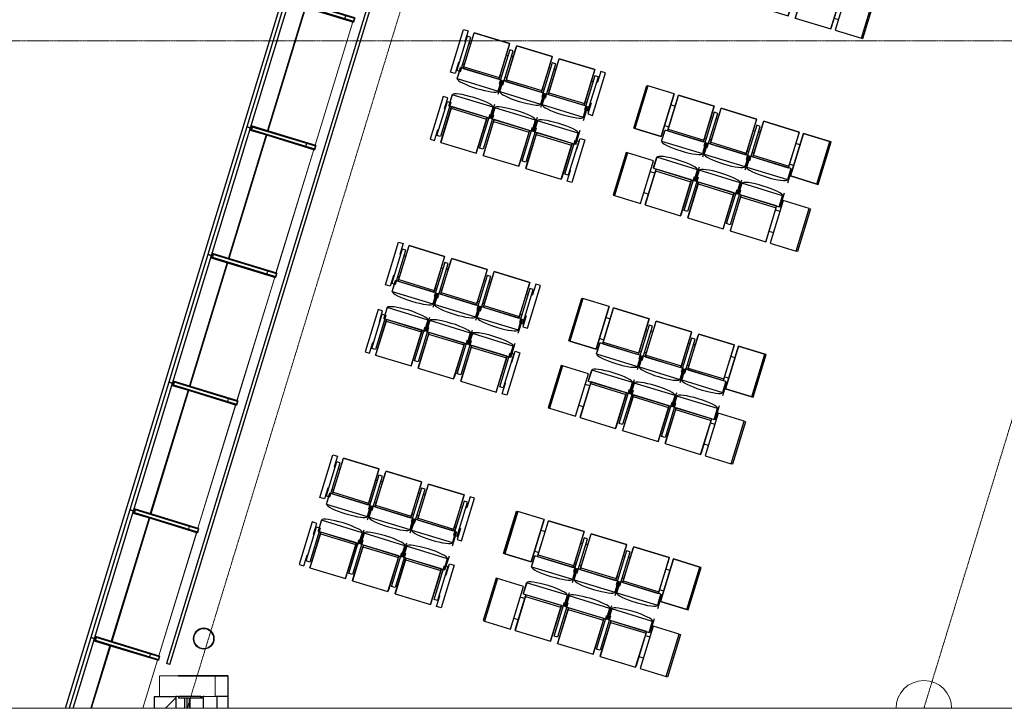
# Model space of a CAD drawing. Header units: millimetres. Extents: x 869791 to 957834, y 561000 to 598978.
# Tile 2 of 38: x 888604 to 901882, y 561000 to 570285. Entities that reach past the tile are written whole.
import ezdxf
from ezdxf.xclip import XClip

# ---------------------------------------------------------------- set-up
doc = ezdxf.new("R2010")
doc.units = ezdxf.units.MM
doc.header["$XCLIPFRAME"] = 2
doc.linetypes.add('_T2 Grid Line', pattern=[22.225, 12.7, -3.175, 3.175, -3.175])
doc.linetypes.add('_T2 Overhead', pattern=[6.6, 4, -1, 0.6, -1])
doc.layers.add('$AUDIT_BAD_LAYER1', color=7, linetype='Continuous')
doc.layers.add('_grå hatch fotavtrykk', color=7, linetype='Continuous')
for name, color, linetype, lineweight in [('0-1', 7, 'Continuous', 5), ('A2-V', 7, 'Continuous', 5), ('A2-V-3', 7, '_T2 Overhead', 5), ('A222-1', 7, 'Continuous', 9), ('A222-3', 7, '_T2 Overhead', 5), ('A223-1', 7, 'Continuous', 9), ('A254', 7, 'Continuous', 5), ('A272-1', 7, '_T2 Overhead', 5), ('A281-1-1', 7, '_T2 Overhead', 5), ('A822-1', 7, '_T2 Grid Line', 5), ('A852-TYNN', 7, 'Continuous', 5), ('A858', 7, 'Continuous', 5), ('A858-1', 7, '_T2 Overhead', 5), ('A864', 7, 'Continuous', 5), ('A864-1', 7, '_T2 Overhead', 5)]:
    doc.layers.add(name, color=color, linetype=linetype, lineweight=lineweight)

# ---------------------------------------------------------------- blocks, each defined once
blk = doc.blocks.new('A230 - PN Fasade_SG Glassfinner med 2xSplice -- A230 - PN Fasade Hovedfamilie - A230 - PN Fasade_SG Glassfinner med 2xSplice - BA-BK-36415169-19447-aa-tof-20-3000')
at = {"layer": '$AUDIT_BAD_LAYER1'}
for p, q in [((560620, 570574), (560603, 570517)), ((560612, 570514), (560630, 570571)), ((560626, 570560), (560616, 570525)), ((560630, 570571), (560620, 570574)), ((561359, 570336), (560626, 570560)), ((560848, 570504), (560630, 570571)), ((560603, 570517), (560612, 570514)), ((560612, 570514), (560831, 570447)), ((560616, 570525), (561348, 570301)), ((560831, 570447), (561464, 570254)), ((561482, 570311), (560848, 570504)), ((561348, 570301), (561359, 570336)), ((561348, 570301), (561467, 570265)), ((561478, 570299), (561359, 570336)), ((561482, 570311), (561464, 570254)), ((561467, 570265), (561478, 570299))]:
    blk.add_line(p, q, dxfattribs=at)
blk = doc.blocks.new('A230 - PN Fasade_SG Glassfinner med 2xSplice -- A230 - PN Fasade Hovedfamilie - A230 - PN Fasade_SG Glassfinner med 2xSplice - BA-BK-36415170-19447-aa-tof-20-3000')
at = {"layer": '$AUDIT_BAD_LAYER1'}
for p, q in [((560094, 568853), (560077, 568795)), ((560086, 568792), (560104, 568850)), ((560100, 568838), (560090, 568804)), ((560104, 568850), (560094, 568853)), ((560833, 568614), (560100, 568838)), ((560322, 568783), (560104, 568850)), ((560077, 568795), (560086, 568792)), ((560086, 568792), (560305, 568726)), ((560090, 568804), (560822, 568580)), ((560305, 568726), (560938, 568532)), ((560955, 568590), (560322, 568783)), ((560822, 568580), (560833, 568614)), ((560822, 568580), (560941, 568544)), ((560952, 568578), (560833, 568614)), ((560955, 568590), (560938, 568532)), ((560941, 568544), (560952, 568578))]:
    blk.add_line(p, q, dxfattribs=at)
blk = doc.blocks.new('A230 - PN Fasade_SG Glassfinner med 2xSplice -- A230 - PN Fasade Hovedfamilie - A230 - PN Fasade_SG Glassfinner med 2xSplice - BA-BK-36415171-19447-aa-tof-20-3000')
at = {"layer": '$AUDIT_BAD_LAYER1'}
for p, q in [((559568, 567131), (559551, 567074)), ((559560, 567071), (559578, 567128)), ((559574, 567117), (559564, 567083)), ((559578, 567128), (559568, 567131)), ((560307, 566893), (559574, 567117)), ((559796, 567062), (559578, 567128)), ((559551, 567074), (559560, 567071)), ((559560, 567071), (559778, 567004)), ((559564, 567083), (560296, 566859)), ((559778, 567004), (560411, 566811)), ((560429, 566868), (559796, 567062)), ((560296, 566859), (560307, 566893)), ((560296, 566859), (560415, 566822)), ((560425, 566857), (560307, 566893)), ((560429, 566868), (560411, 566811)), ((560415, 566822), (560425, 566857))]:
    blk.add_line(p, q, dxfattribs=at)
blk = doc.blocks.new('A230 - PN Fasade_SG Glassfinner med 2xSplice -- A230 - PN Fasade Hovedfamilie - A230 - PN Fasade_SG Glassfinner med 2xSplice - BA-BK-36415172-19447-aa-tof-20-3000')
at = {"layer": '$AUDIT_BAD_LAYER1'}
for p, q in [((559042, 565410), (559025, 565353)), ((559034, 565350), (559052, 565407)), ((559048, 565396), (559038, 565361)), ((559052, 565407), (559042, 565410)), ((559781, 565172), (559048, 565396)), ((559270, 565340), (559052, 565407)), ((559025, 565353), (559034, 565350)), ((559034, 565350), (559252, 565283)), ((559038, 565361), (559770, 565137)), ((559252, 565283), (559885, 565089)), ((559903, 565147), (559270, 565340)), ((559770, 565137), (559781, 565172)), ((559770, 565137), (559889, 565101)), ((559899, 565135), (559781, 565172)), ((559903, 565147), (559885, 565089)), ((559889, 565101), (559899, 565135))]:
    blk.add_line(p, q, dxfattribs=at)
blk = doc.blocks.new('A230 - PN Fasade_SG Glassfinner med 2xSplice -- A230 - PN Fasade Hovedfamilie - A230 - PN Fasade_SG Glassfinner med 2xSplice - BA-BK-36415173-19447-aa-tof-20-3000')
at = {"layer": '$AUDIT_BAD_LAYER1'}
for p, q in [((558516, 563689), (558498, 563631)), ((558508, 563628), (558525, 563686)), ((558522, 563674), (558511, 563640)), ((558525, 563686), (558516, 563689)), ((559254, 563450), (558522, 563674)), ((558743, 563619), (558525, 563686)), ((558498, 563631), (558508, 563628)), ((558508, 563628), (558726, 563562)), ((558511, 563640), (559244, 563416)), ((558726, 563562), (559359, 563368)), ((559376, 563426), (558743, 563619)), ((559244, 563416), (559254, 563450)), ((559244, 563416), (559362, 563380)), ((559373, 563414), (559254, 563450)), ((559376, 563426), (559359, 563368)), ((559362, 563380), (559373, 563414))]:
    blk.add_line(p, q, dxfattribs=at)
blk = doc.blocks.new('A230 - PN Fasade_SG Glassfinner med 2xSplice -- A230 - PN Fasade Hovedfamilie - A230 - PN Fasade_SG Glassfinner med 2xSplice - BA-BK-36415174-19447-aa-tof-20-3000')
at = {"layer": '$AUDIT_BAD_LAYER1'}
for p, q in [((557989, 561967), (557972, 561910)), ((557981, 561907), (557999, 561964)), ((557995, 561953), (557985, 561918)), ((557999, 561964), (557989, 561967)), ((558728, 561729), (557995, 561953)), ((558217, 561898), (557999, 561964)), ((557972, 561910), (557981, 561907)), ((557981, 561907), (558200, 561840)), ((557985, 561918), (558717, 561695)), ((558200, 561840), (558833, 561647)), ((558850, 561704), (558217, 561898)), ((558717, 561695), (558728, 561729)), ((558717, 561695), (558836, 561658)), ((558847, 561693), (558728, 561729)), ((558850, 561704), (558833, 561647)), ((558836, 561658), (558847, 561693))]:
    blk.add_line(p, q, dxfattribs=at)
blk = doc.blocks.new('A230 - PN Fasade_Glasspanel SG -- A230 - PN Fasade Hovedfamilie - A230 - PN Fasade_Glasspanel SG 3-lags-36328091-19447-aa-tof-20-3000')
at = {"layer": '$AUDIT_BAD_LAYER1'}
for p, q in [((560602, 570548), (560553, 570563)), ((560812, 570453), (560303, 568789)), ((560027, 568842), (560076, 568827))]:
    blk.add_line(p, q, dxfattribs=at)
at = {"layer": '$AUDIT_BAD_LAYER1', "flags": 128}
for points in [[(560553, 570563), (560495, 570372), (560436, 570181), (560378, 569989), (560320, 569798), (560261, 569607), (560203, 569416), (560144, 569224), (560086, 569033), (560027, 568842)], [(560076, 568827), (560135, 569018), (560193, 569209), (560251, 569401), (560310, 569592), (560368, 569783), (560427, 569975), (560485, 570166), (560544, 570357), (560602, 570548)]]:
    blk.add_lwpolyline(points, dxfattribs=at)
blk = doc.blocks.new('A230 - PN Fasade_Glasspanel SG -- A230 - PN Fasade Hovedfamilie - A230 - PN Fasade_Glasspanel SG 3-lags-36328095-19447-aa-tof-20-3000')
at = {"layer": '$AUDIT_BAD_LAYER1'}
for p, q in [((560076, 568827), (560027, 568842)), ((560286, 568732), (559777, 567068)), ((559501, 567120), (559550, 567106))]:
    blk.add_line(p, q, dxfattribs=at)
at = {"layer": '$AUDIT_BAD_LAYER1', "flags": 128}
for points in [[(560027, 568842), (559969, 568651), (559910, 568459), (559852, 568268), (559794, 568077), (559735, 567885), (559677, 567694), (559618, 567503), (559560, 567312), (559501, 567120)], [(559550, 567106), (559608, 567297), (559667, 567488), (559725, 567679), (559784, 567871), (559842, 568062), (559901, 568253), (559959, 568444), (560018, 568636), (560076, 568827)]]:
    blk.add_lwpolyline(points, dxfattribs=at)
blk = doc.blocks.new('A230 - PN Fasade_Glasspanel SG -- A230 - PN Fasade Hovedfamilie - A230 - PN Fasade_Glasspanel SG 3-lags-36328090-19447-aa-tof-20-3000')
at = {"layer": '$AUDIT_BAD_LAYER1'}
for p, q in [((559550, 567106), (559501, 567120)), ((559759, 567010), (559251, 565346)), ((558975, 565399), (559024, 565384))]:
    blk.add_line(p, q, dxfattribs=at)
at = {"layer": '$AUDIT_BAD_LAYER1', "flags": 128}
for points in [[(559501, 567120), (559443, 566929), (559384, 566738), (559326, 566547), (559267, 566355), (559209, 566164), (559150, 565973), (559092, 565782), (559034, 565590), (558975, 565399)], [(559024, 565384), (559082, 565575), (559141, 565767), (559199, 565958), (559258, 566149), (559316, 566341), (559375, 566532), (559433, 566723), (559492, 566914), (559550, 567106)]]:
    blk.add_lwpolyline(points, dxfattribs=at)
blk = doc.blocks.new('A230 - PN Fasade_Glasspanel SG -- A230 - PN Fasade Hovedfamilie - A230 - PN Fasade_Glasspanel SG 3-lags-36328094-19447-aa-tof-20-3000')
at = {"layer": '$AUDIT_BAD_LAYER1'}
for p, q in [((559024, 565384), (558975, 565399)), ((559233, 565289), (558724, 563625)), ((558449, 563678), (558497, 563663))]:
    blk.add_line(p, q, dxfattribs=at)
at = {"layer": '$AUDIT_BAD_LAYER1', "flags": 128}
for points in [[(558975, 565399), (558917, 565208), (558858, 565017), (558800, 564825), (558741, 564634), (558683, 564443), (558624, 564252), (558566, 564060), (558507, 563869), (558449, 563678)], [(558497, 563663), (558556, 563854), (558614, 564045), (558673, 564237), (558731, 564428), (558790, 564619), (558848, 564810), (558907, 565002), (558965, 565193), (559024, 565384)]]:
    blk.add_lwpolyline(points, dxfattribs=at)
blk = doc.blocks.new('A230 - PN Fasade_Glasspanel SG -- A230 - PN Fasade Hovedfamilie - A230 - PN Fasade_Glasspanel SG 3-lags-36328093-19447-aa-tof-20-3000')
at = {"layer": '$AUDIT_BAD_LAYER1'}
for p, q in [((557971, 561942), (557922, 561956)), ((558180, 561846), (557672, 560182)), ((557396, 560235), (557445, 560220))]:
    blk.add_line(p, q, dxfattribs=at)
at = {"layer": '$AUDIT_BAD_LAYER1', "flags": 128}
for points in [[(557922, 561956), (557864, 561765), (557805, 561574), (557747, 561383), (557689, 561191), (557630, 561000), (557572, 560809), (557513, 560618), (557455, 560426), (557396, 560235)], [(557445, 560220), (557503, 560411), (557562, 560603), (557620, 560794), (557679, 560985), (557737, 561176), (557796, 561368), (557854, 561559), (557913, 561750), (557971, 561942)]]:
    blk.add_lwpolyline(points, dxfattribs=at)
blk = doc.blocks.new('A230 - PN Fasade_Glasspanel SG -- A230 - PN Fasade Hovedfamilie - A230 - PN Fasade_Glasspanel SG 3-lags-36328288-19447-aa-tof-20-3000')
at = {"layer": '$AUDIT_BAD_LAYER1'}
for p, q in [((558497, 563663), (558449, 563678)), ((558707, 563568), (558198, 561904)), ((557922, 561956), (557971, 561942))]:
    blk.add_line(p, q, dxfattribs=at)
at = {"layer": '$AUDIT_BAD_LAYER1', "flags": 128}
for points in [[(558449, 563678), (558390, 563486), (558332, 563295), (558273, 563104), (558215, 562913), (558156, 562721), (558098, 562530), (558039, 562339), (557981, 562148), (557922, 561956)], [(557971, 561942), (558030, 562133), (558088, 562324), (558147, 562515), (558205, 562707), (558264, 562898), (558322, 563089), (558381, 563280), (558439, 563472), (558497, 563663)]]:
    blk.add_lwpolyline(points, dxfattribs=at)
blk = doc.blocks.new('B260 - Limtrekonstruksjon tak Pir nord - BI - B260 - Limtrekonstruksjon tak Pir nord - BI-36186664-19447-aa-tof-20-3000')
at = {"layer": '$AUDIT_BAD_LAYER1'}
for p, q in [((559601, 561440), (559775, 561440)), ((559775, 561160), (559775, 561440)), ((559775, 561160), (559601, 561160))]:
    blk.add_line(p, q, dxfattribs=at)
at = {"layer": 'A223-1'}
for p, q in [((559601, 561440), (558848, 561440)), ((558848, 561440), (558848, 561160)), ((559601, 561160), (559601, 561440)), ((558848, 561160), (559070, 561160)), ((559085, 561160), (559104, 561160)), ((559419, 561160), (559437, 561160)), ((559453, 561160), (559601, 561160))]:
    blk.add_line(p, q, dxfattribs=at)
blk = doc.blocks.new('gmtik-a-200-1-0001_rvt-1-19447-aa-tof-20-3000')
at = {"layer": '$AUDIT_BAD_LAYER1'}
for name in ['A230 - PN Fasade_Glasspanel SG -- A230 - PN Fasade Hovedfamilie - A230 - PN Fasade_Glasspanel SG 3-lags-36328091-19447-aa-tof-20-3000', 'A230 - PN Fasade_SG Glassfinner med 2xSplice -- A230 - PN Fasade Hovedfamilie - A230 - PN Fasade_SG Glassfinner med 2xSplice - BA-BK-36415169-19447-aa-tof-20-3000', 'A230 - PN Fasade_Glasspanel SG -- A230 - PN Fasade Hovedfamilie - A230 - PN Fasade_Glasspanel SG 3-lags-36328095-19447-aa-tof-20-3000', 'A230 - PN Fasade_SG Glassfinner med 2xSplice -- A230 - PN Fasade Hovedfamilie - A230 - PN Fasade_SG Glassfinner med 2xSplice - BA-BK-36415170-19447-aa-tof-20-3000', 'A230 - PN Fasade_Glasspanel SG -- A230 - PN Fasade Hovedfamilie - A230 - PN Fasade_Glasspanel SG 3-lags-36328090-19447-aa-tof-20-3000', 'A230 - PN Fasade_SG Glassfinner med 2xSplice -- A230 - PN Fasade Hovedfamilie - A230 - PN Fasade_SG Glassfinner med 2xSplice - BA-BK-36415171-19447-aa-tof-20-3000', 'A230 - PN Fasade_Glasspanel SG -- A230 - PN Fasade Hovedfamilie - A230 - PN Fasade_Glasspanel SG 3-lags-36328094-19447-aa-tof-20-3000', 'A230 - PN Fasade_SG Glassfinner med 2xSplice -- A230 - PN Fasade Hovedfamilie - A230 - PN Fasade_SG Glassfinner med 2xSplice - BA-BK-36415172-19447-aa-tof-20-3000', 'A230 - PN Fasade_Glasspanel SG -- A230 - PN Fasade Hovedfamilie - A230 - PN Fasade_Glasspanel SG 3-lags-36328288-19447-aa-tof-20-3000', 'A230 - PN Fasade_SG Glassfinner med 2xSplice -- A230 - PN Fasade Hovedfamilie - A230 - PN Fasade_SG Glassfinner med 2xSplice - BA-BK-36415173-19447-aa-tof-20-3000', 'A230 - PN Fasade_Glasspanel SG -- A230 - PN Fasade Hovedfamilie - A230 - PN Fasade_Glasspanel SG 3-lags-36328093-19447-aa-tof-20-3000', 'A230 - PN Fasade_SG Glassfinner med 2xSplice -- A230 - PN Fasade Hovedfamilie - A230 - PN Fasade_SG Glassfinner med 2xSplice - BA-BK-36415174-19447-aa-tof-20-3000', 'B260 - Limtrekonstruksjon tak Pir nord - BI - B260 - Limtrekonstruksjon tak Pir nord - BI-36186664-19447-aa-tof-20-3000']:
    blk.add_blockref(name, (0, 0), dxfattribs=at)
blk = doc.blocks.new('B222 - Betong - Sirkulær - B222 - Betong - ø750 mm-38636747-19447-aa-tof-20-3000')
at = {"layer": 'A222-1'}
for start, end in [(0, 180), (180, 360)]:
    blk.add_arc((0, 0), 375, start, end, dxfattribs=at)
blk = doc.blocks.new('A231 - InPlace - Dekkeforkant nivå F skrå isolert - A231 - InPlace - Dekkeforkant nivå F skrå isolert-29568980-19447-aa-tof-20-3000')
at = {"layer": 'A2-V'}
for p, q in [((562043, 575599), (534905, 486836)), ((560313, 568786), (560822, 570450)), ((559787, 567065), (560295, 568729)), ((559260, 565343), (559769, 567007)), ((558734, 563622), (559243, 565286)), ((558208, 561901), (558717, 563565)), ((557682, 560179), (558190, 561843))]:
    blk.add_line(p, q, dxfattribs=at)
blk = doc.blocks.new('A247 - Fendring - A247 Fendring - FE-S01 - Avviser_ montert m_ brakett mot dekke_ 1 rør Ø_49 mm-70398979-19447-aa-tof-20-3000')
at = {"layer": '$AUDIT_BAD_LAYER1'}
for p, q in [((13812, 24), (0, 24)), ((0, -24), (0, 24)), ((13812, 24), (13812, -24)), ((0, -24), (13812, -24))]:
    blk.add_line(p, q, dxfattribs=at)
blk = doc.blocks.new('A253 - Gulvlys Pirrot installasjonsgulv - E253 - Gulvlys Pirrot Installasjonsgulv-52519207-19447-aa-tof-20-3000')
at = {"layer": 'A858'}
for start, end in [(360, 180), (180, 360)]:
    blk.add_arc((0, 0), 133, start, end, dxfattribs=at)
blk = doc.blocks.new('B220 - Søylefot - Primærdragere - PirNord1 - B220 - Søylefot - Primærdragere - PirNord - h_5290-44933623-19447-aa-tof-20-3000')
at = {"layer": '$AUDIT_BAD_LAYER1'}
for p, q in [((-375, 160), (-375, -160)), ((-372, 160), (-375, 160)), ((-360, 160), (-372, 160)), ((-372, -160), (-372, 160)), ((-38, 160), (-342, 160)), ((-342, 160), (-342, 139)), ((-342, 139), (-196, 139)), ((-257, -140), (-257, 139)), ((-227, 139), (-227, -140)), ((-196, 139), (-196, -140)), ((-184, -140), (-184, 139)), ((-184, 139), (-38, 139)), ((-38, 160), (-26, 160)), ((-38, 139), (-38, 160)), ((-38, 139), (-8, 139)), ((-5, 160), (-8, 160)), ((-8, 160), (-8, -160)), ((7, 160), (-5, 160)), ((-5, -160), (-5, 160)), ((182, -160), (182, 160)), ((-375, -160), (-372, -160)), ((-372, -160), (-342, -160)), ((-196, -140), (-342, -140)), ((-342, -140), (-342, -160)), ((-342, -160), (-38, -160)), ((-38, -140), (-184, -140)), ((-38, -140), (-8, -140)), ((-38, -160), (-38, -140)), ((-38, -160), (-8, -160)), ((-8, -160), (-5, -160)), ((-5, -160), (182, -160))]:
    blk.add_line(p, q, dxfattribs=at)
blk = doc.blocks.new('A278 - Dobbelsidig stolrekker Gate - A278 - Gate stolrekke - 3 stk-50069968-19447-aa-tof-20-3000')
at = {"layer": '$AUDIT_BAD_LAYER1'}
for p, q in [((-65, 173), (-65, 773)), ((-65, 773), (0, 773)), ((0, 773), (0, 622)), ((10, 700), (10, 220)), ((60, 700), (10, 700)), ((60, 220), (60, 700)), ((85, 278), (85, 773)), ((85, 773), (585, 773)), ((585, 773), (85, 773)), ((85, 752), (85, 773)), ((85, 269), (85, 752)), ((585, 773), (585, 278)), ((585, 773), (585, 752)), ((585, 752), (585, 269)), ((660, 693), (610, 693)), ((610, 693), (610, 213)), ((660, 213), (660, 693)), ((685, 278), (685, 773)), ((685, 773), (1185, 773)), ((1185, 773), (685, 773)), ((685, 752), (685, 773)), ((685, 269), (685, 752)), ((1185, 773), (1185, 278)), ((1185, 773), (1185, 752)), ((1185, 752), (1185, 269)), ((1260, 693), (1210, 693)), ((1210, 693), (1210, 213)), ((1260, 213), (1260, 693)), ((1285, 278), (1285, 773)), ((1285, 773), (1785, 773)), ((1785, 773), (1285, 773)), ((1285, 752), (1285, 773)), ((1285, 269), (1285, 752)), ((1785, 773), (1785, 278)), ((1785, 773), (1785, 752)), ((1785, 752), (1785, 269)), ((1860, 693), (1810, 693)), ((1810, 693), (1810, 213)), ((1860, 213), (1860, 693)), ((1870, 773), (1870, 622)), ((1935, 773), (1870, 773)), ((1935, 173), (1935, 773)), ((10, 622), (0, 622)), ((85, 618), (60, 618)), ((585, 613), (610, 613)), ((685, 618), (660, 618)), ((1185, 613), (1210, 613)), ((1285, 618), (1260, 618)), ((1785, 613), (1810, 613)), ((1860, 622), (1870, 622)), ((0, 325), (0, 173)), ((10, 325), (0, 325)), ((47, 113), (47, 269)), ((47, 259), (47, 269)), ((622, 269), (47, 269)), ((85, 323), (60, 323)), ((85, 293), (585, 293)), ((85, 269), (585, 269)), ((585, 323), (610, 323)), ((622, 269), (622, 113)), ((622, 269), (622, 259)), ((635, 269), (635, 68)), ((647, 113), (647, 269)), ((647, 259), (647, 269)), ((1222, 269), (647, 269)), ((685, 323), (660, 323)), ((685, 293), (1185, 293)), ((685, 269), (1185, 269)), ((1185, 323), (1210, 323)), ((1222, 269), (1222, 113)), ((1222, 269), (1222, 259)), ((1235, 269), (1235, 68)), ((1247, 113), (1247, 269)), ((1247, 259), (1247, 269)), ((1822, 269), (1247, 269)), ((1285, 323), (1260, 323)), ((1285, 293), (1785, 293)), ((1285, 269), (1785, 269)), ((1785, 323), (1810, 323)), ((1822, 269), (1822, 113)), ((1822, 269), (1822, 259)), ((1835, 269), (1835, 68)), ((1860, 325), (1870, 325)), ((1870, 325), (1870, 173)), ((0, 173), (-65, 173)), ((10, 220), (60, 220)), ((47, 153), (47, 259)), ((47, 114), (47, 153)), ((610, 213), (660, 213)), ((622, 259), (622, 153)), ((622, 153), (622, 114)), ((647, 153), (647, 259)), ((647, 114), (647, 153)), ((1210, 213), (1260, 213)), ((1222, 259), (1222, 153)), ((1222, 153), (1222, 114)), ((1247, 153), (1247, 259)), ((1247, 114), (1247, 153)), ((1810, 213), (1860, 213)), ((1822, 259), (1822, 153)), ((1822, 153), (1822, 114)), ((1870, 173), (1935, 173)), ((47, 115), (47, 114)), ((47, 114), (622, 114)), ((622, 114), (622, 115)), ((647, 115), (647, 114)), ((647, 114), (1222, 114)), ((1222, 114), (1222, 115)), ((1247, 115), (1247, 114)), ((1247, 114), (1822, 114)), ((1822, 114), (1822, 115)), ((47, -113), (47, -269)), ((622, -114), (47, -114)), ((47, -153), (47, -114)), ((47, -114), (47, -115)), ((622, -269), (622, -113)), ((622, -115), (622, -114)), ((622, -114), (622, -153)), ((635, -269), (635, -68)), ((647, -113), (647, -269)), ((1222, -114), (647, -114)), ((647, -153), (647, -114)), ((647, -114), (647, -115)), ((1222, -269), (1222, -113)), ((1222, -115), (1222, -114)), ((1222, -114), (1222, -153)), ((1235, -269), (1235, -68)), ((1247, -113), (1247, -269)), ((1822, -114), (1247, -114)), ((1247, -153), (1247, -114)), ((1247, -114), (1247, -115)), ((1822, -269), (1822, -113)), ((1822, -115), (1822, -114)), ((1822, -114), (1822, -153)), ((1835, -269), (1835, -68)), ((-65, -173), (-65, -773)), ((0, -173), (-65, -173)), ((0, -325), (0, -173)), ((10, -700), (10, -220)), ((10, -220), (60, -220)), ((47, -259), (47, -153)), ((47, -269), (47, -259)), ((60, -220), (60, -700)), ((610, -693), (610, -213)), ((610, -213), (660, -213)), ((622, -153), (622, -259)), ((622, -259), (622, -269)), ((647, -259), (647, -153)), ((647, -269), (647, -259)), ((660, -213), (660, -693)), ((1210, -693), (1210, -213)), ((1210, -213), (1260, -213)), ((1222, -153), (1222, -259)), ((1222, -259), (1222, -269)), ((1247, -259), (1247, -153)), ((1247, -269), (1247, -259)), ((1260, -213), (1260, -693)), ((1810, -693), (1810, -213)), ((1810, -213), (1860, -213)), ((1822, -153), (1822, -259)), ((1822, -259), (1822, -269)), ((1860, -213), (1860, -693)), ((1870, -325), (1870, -173)), ((1870, -173), (1935, -173)), ((1935, -173), (1935, -773)), ((10, -325), (0, -325)), ((47, -269), (622, -269)), ((85, -752), (85, -269)), ((585, -269), (85, -269)), ((85, -278), (85, -773)), ((85, -293), (585, -293)), ((585, -269), (585, -752)), ((585, -773), (585, -278)), ((647, -269), (1222, -269)), ((685, -752), (685, -269)), ((1185, -269), (685, -269)), ((685, -278), (685, -773)), ((685, -293), (1185, -293)), ((1185, -269), (1185, -752)), ((1185, -773), (1185, -278)), ((1247, -269), (1822, -269)), ((1285, -752), (1285, -269)), ((1785, -269), (1285, -269)), ((1285, -278), (1285, -773)), ((1285, -293), (1785, -293)), ((1785, -269), (1785, -752)), ((1785, -773), (1785, -278)), ((1860, -325), (1870, -325)), ((10, -622), (0, -622)), ((0, -773), (0, -622)), ((1860, -622), (1870, -622)), ((1870, -773), (1870, -622)), ((-65, -773), (0, -773)), ((60, -700), (10, -700)), ((85, -773), (85, -752)), ((85, -773), (585, -773)), ((85, -773), (585, -773)), ((585, -752), (585, -773)), ((660, -693), (610, -693)), ((685, -773), (685, -752)), ((685, -773), (1185, -773)), ((685, -773), (1185, -773)), ((1185, -752), (1185, -773)), ((1260, -693), (1210, -693)), ((1285, -773), (1285, -752)), ((1285, -773), (1785, -773)), ((1285, -773), (1785, -773)), ((1785, -752), (1785, -773)), ((1860, -693), (1810, -693)), ((1935, -773), (1870, -773))]:
    blk.add_line(p, q, dxfattribs=at)
for centre, major_axis in [((335, 113), (287, 0)), ((935, 113), (287, 0)), ((1535, 113), (288, 0)), ((335, -113), (-287, 0)), ((935, -113), (-287, 0)), ((1535, -113), (-288, 0))]:
    blk.add_ellipse(centre, major_axis=major_axis, ratio=0.16833, start_param=3.141593, end_param=6.283185, dxfattribs=at)
blk = doc.blocks.new('A278 - Dobbelsidig stolrekker Gate Sidebord - A278 - Gate stolrekke - 4 stk-64598189-19447-aa-tof-20-3000')
at = {"layer": '$AUDIT_BAD_LAYER1'}
for p, q in [((-65, 173), (-65, 773)), ((-65, 773), (-48, 773)), ((-48, 173), (-48, 773)), ((-48, 773), (-48, 173)), ((322, 773), (-48, 773)), ((322, 773), (322, 173)), ((322, 173), (322, 773)), ((385, 278), (385, 773)), ((385, 773), (885, 773)), ((885, 773), (385, 773)), ((385, 752), (385, 773)), ((385, 269), (385, 752)), ((885, 773), (885, 278)), ((885, 773), (885, 752)), ((885, 752), (885, 269)), ((960, 693), (910, 693)), ((910, 693), (910, 213)), ((960, 213), (960, 693)), ((985, 278), (985, 773)), ((985, 773), (1485, 773)), ((1485, 773), (985, 773)), ((985, 752), (985, 773)), ((985, 269), (985, 752)), ((1485, 773), (1485, 278)), ((1485, 773), (1485, 752)), ((1485, 752), (1485, 269)), ((1560, 693), (1510, 693)), ((1510, 693), (1510, 213)), ((1560, 213), (1560, 693)), ((1585, 278), (1585, 773)), ((1585, 773), (2085, 773)), ((2085, 773), (1585, 773)), ((1585, 752), (1585, 773)), ((1585, 269), (1585, 752)), ((2085, 773), (2085, 278)), ((2085, 773), (2085, 752)), ((2085, 752), (2085, 269)), ((2147, 773), (2517, 773)), ((2147, 173), (2147, 773)), ((2517, 773), (2147, 773)), ((2147, 773), (2147, 173)), ((2535, 773), (2517, 773)), ((2517, 173), (2517, 773)), ((2535, 173), (2535, 773)), ((360, 618), (322, 618)), ((385, 618), (360, 618)), ((885, 613), (910, 613)), ((985, 618), (960, 618)), ((1485, 613), (1510, 613)), ((1585, 618), (1560, 618)), ((2085, 613), (2110, 613)), ((2110, 613), (2147, 613)), ((360, 323), (322, 323)), ((347, 113), (347, 269)), ((347, 259), (347, 269)), ((922, 269), (347, 269)), ((385, 323), (360, 323)), ((385, 293), (885, 293)), ((385, 269), (885, 269)), ((885, 323), (910, 323)), ((922, 269), (922, 113)), ((922, 269), (922, 259)), ((935, 269), (935, 68)), ((947, 113), (947, 269)), ((947, 259), (947, 269)), ((1522, 269), (947, 269)), ((985, 323), (960, 323)), ((985, 293), (1485, 293)), ((985, 269), (1485, 269)), ((1485, 323), (1510, 323)), ((1522, 269), (1522, 113)), ((1522, 269), (1522, 259)), ((1535, 269), (1535, 68)), ((1547, 113), (1547, 269)), ((1547, 259), (1547, 269)), ((2122, 269), (1547, 269)), ((1585, 323), (1560, 323)), ((1585, 293), (2085, 293)), ((1585, 269), (2085, 269)), ((2085, 323), (2110, 323)), ((2110, 323), (2147, 323)), ((2122, 269), (2122, 113)), ((2122, 269), (2122, 259)), ((2135, 269), (2135, 68)), ((-48, 173), (-65, 173)), ((322, 173), (-48, 173)), ((-48, 173), (322, 173)), ((347, 153), (347, 259)), ((347, 114), (347, 153)), ((910, 213), (960, 213)), ((922, 259), (922, 153)), ((922, 153), (922, 114)), ((947, 153), (947, 259)), ((947, 114), (947, 153)), ((1510, 213), (1560, 213)), ((1522, 259), (1522, 153)), ((1522, 153), (1522, 114)), ((1547, 153), (1547, 259)), ((1547, 114), (1547, 153)), ((2122, 259), (2122, 153)), ((2122, 153), (2122, 114)), ((2517, 173), (2147, 173)), ((2147, 173), (2517, 173)), ((2517, 173), (2535, 173)), ((347, 115), (347, 114)), ((347, 114), (922, 114)), ((922, 114), (922, 115)), ((947, 115), (947, 114)), ((947, 114), (1522, 114)), ((1522, 114), (1522, 115)), ((1547, 115), (1547, 114)), ((1547, 114), (2122, 114)), ((2122, 114), (2122, 115)), ((347, -113), (347, -269)), ((922, -114), (347, -114)), ((347, -153), (347, -114)), ((347, -114), (347, -115)), ((922, -269), (922, -113)), ((922, -115), (922, -114)), ((922, -114), (922, -153)), ((935, -269), (935, -68)), ((947, -113), (947, -269)), ((1522, -114), (947, -114)), ((947, -153), (947, -114)), ((947, -114), (947, -115)), ((1522, -269), (1522, -113)), ((1522, -115), (1522, -114)), ((1522, -114), (1522, -153)), ((1535, -269), (1535, -68)), ((1547, -113), (1547, -269)), ((2122, -114), (1547, -114)), ((1547, -153), (1547, -114)), ((1547, -114), (1547, -115)), ((2122, -269), (2122, -113)), ((2122, -115), (2122, -114)), ((2122, -114), (2122, -153)), ((2135, -269), (2135, -68)), ((-65, -173), (-65, -773)), ((-48, -173), (-65, -173)), ((322, -173), (-48, -173)), ((-48, -173), (-48, -773)), ((322, -773), (322, -173)), ((347, -259), (347, -153)), ((347, -269), (347, -259)), ((910, -693), (910, -213)), ((910, -213), (960, -213)), ((922, -153), (922, -259)), ((922, -259), (922, -269)), ((947, -259), (947, -153)), ((947, -269), (947, -259)), ((960, -213), (960, -693)), ((1510, -693), (1510, -213)), ((1510, -213), (1560, -213)), ((1522, -153), (1522, -259)), ((1522, -259), (1522, -269)), ((1547, -259), (1547, -153)), ((1547, -269), (1547, -259)), ((1560, -213), (1560, -693)), ((2122, -153), (2122, -259)), ((2122, -259), (2122, -269)), ((2517, -173), (2147, -173)), ((2147, -173), (2147, -773)), ((2517, -173), (2535, -173)), ((2517, -773), (2517, -173)), ((2535, -173), (2535, -773)), ((385, -325), (322, -325)), ((347, -269), (922, -269)), ((385, -752), (385, -269)), ((885, -269), (385, -269)), ((385, -278), (385, -773)), ((385, -293), (885, -293)), ((885, -269), (885, -752)), ((885, -773), (885, -278)), ((947, -269), (1522, -269)), ((985, -752), (985, -269)), ((1485, -269), (985, -269)), ((985, -278), (985, -773)), ((985, -293), (1485, -293)), ((1485, -269), (1485, -752)), ((1485, -773), (1485, -278)), ((1547, -269), (2122, -269)), ((1585, -752), (1585, -269)), ((2085, -269), (1585, -269)), ((1585, -278), (1585, -773)), ((1585, -293), (2085, -293)), ((2085, -269), (2085, -752)), ((2085, -773), (2085, -278)), ((2085, -325), (2147, -325)), ((385, -622), (322, -622)), ((2085, -622), (2147, -622)), ((-65, -773), (-48, -773)), ((-48, -773), (322, -773)), ((385, -773), (385, -752)), ((385, -773), (885, -773)), ((385, -773), (885, -773)), ((885, -752), (885, -773)), ((960, -693), (910, -693)), ((985, -773), (985, -752)), ((985, -773), (1485, -773)), ((985, -773), (1485, -773)), ((1485, -752), (1485, -773)), ((1560, -693), (1510, -693)), ((1585, -773), (1585, -752)), ((1585, -773), (2085, -773)), ((1585, -773), (2085, -773)), ((2085, -752), (2085, -773)), ((2147, -773), (2517, -773)), ((2535, -773), (2517, -773))]:
    blk.add_line(p, q, dxfattribs=at)
for centre, major_axis in [((635, 113), (287, 0)), ((1235, 113), (287, 0)), ((1835, 113), (288, 0)), ((635, -113), (-287, 0)), ((1235, -113), (-287, 0)), ((1835, -113), (-288, 0))]:
    blk.add_ellipse(centre, major_axis=major_axis, ratio=0.16833, start_param=3.141593, end_param=6.283185, dxfattribs=at)
blk = doc.blocks.new('A253 - Gulvluke_Fasade_Pirrot_Tregulv - A253 - Gulvluke - Fasade pirrot_ Tregulv-66392335-19447-aa-tof-20-3000')
at = {"layer": 'A864'}
for p, q in [((-79, 160), (-150, 160)), ((-150, 160), (-150, -160)), ((-145, -155), (-145, 155)), ((-145, 155), (143, 155)), ((143, 143), (-145, -145)), ((-150, -160), (150, -160)), ((143, -155), (-145, -155))]:
    blk.add_line(p, q, dxfattribs=at)
blk = doc.blocks.new('A253 - Gulvlys Pirrot installasjonsgulv - A253-Gulvlys Pirrot Installasjonsgulv-66647990-19447-aa-tof-20-3000')
at = {"layer": 'A858'}
for start, end in [(360, 180), (180, 360)]:
    blk.add_arc((0, 0), 133, start, end, dxfattribs=at)
blk = doc.blocks.new('gmtio-a-200-1-0001_rvt-1-19447-aa-tof-20-3000')
at = {"layer": '$AUDIT_BAD_LAYER1'}
for p, q in [((559098, 561440), (559771, 561440)), ((559771, 561160), (559771, 560840))]:
    blk.add_line(p, q, dxfattribs=at)
at = {"layer": 'A254'}
for p, q in [((560822, 570450), (560313, 568786)), ((561454, 570256), (560946, 568593)), ((560946, 568592), (561455, 570256)), ((561455, 570256), (560946, 568592)), ((560295, 568729), (559787, 567065)), ((560928, 568535), (560419, 566871)), ((560420, 566871), (560929, 568535)), ((560929, 568535), (560420, 566871)), ((559769, 567007), (559260, 565343)), ((560402, 566814), (559893, 565150)), ((559894, 565150), (560402, 566814)), ((560402, 566814), (559894, 565150)), ((559243, 565286), (558734, 563622)), ((559875, 565092), (559367, 563428)), ((559367, 563428), (559876, 565092)), ((559876, 565092), (559367, 563428)), ((558717, 563565), (558208, 561901)), ((559349, 563371), (558840, 561707)), ((558841, 561707), (559350, 563371)), ((559350, 563371), (558841, 561707)), ((558190, 561843), (557682, 560179)), ((558315, 559986), (558823, 561650)), ((558823, 561650), (558472, 560501)), ((558823, 561650), (558472, 560500)), ((559098, 561441), (559771, 561441)), ((559098, 561440), (559771, 561440)), ((559771, 561160), (559771, 560840)), ((559771, 561160), (559771, 560840))]:
    blk.add_line(p, q, dxfattribs=at)
for start, end in [(0, 180), (0, 180), (180, 0), (180, 0)]:
    blk.add_arc((559445, 561940), 142, start, end, dxfattribs=at)
at = {"layer": 'A2-V-3'}
blk.add_blockref('A231 - InPlace - Dekkeforkant nivå F skrå isolert - A231 - InPlace - Dekkeforkant nivå F skrå isolert-29568980-19447-aa-tof-20-3000', (0, 0), dxfattribs=at)
at = {"layer": 'A222-3', "rotation": 180}
blk.add_blockref('B222 - Betong - Sirkulær - B222 - Betong - ø750 mm-38636747-19447-aa-tof-20-3000', (569156, 561000), dxfattribs=at)
at = {"layer": 'A222-3'}
blk.add_blockref('B220 - Søylefot - Primærdragere - PirNord1 - B220 - Søylefot - Primærdragere - PirNord - h_5290-44933623-19447-aa-tof-20-3000', (559445, 561000), dxfattribs=at)
at = {"layer": 'A272-1', "rotation": 343.0000000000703}
for name, p in [('A278 - Dobbelsidig stolrekker Gate Sidebord - A278 - Gate stolrekke - 4 stk-64598189-19447-aa-tof-20-3000', (566132, 571509)), ('A278 - Dobbelsidig stolrekker Gate - A278 - Gate stolrekke - 3 stk-50069968-19447-aa-tof-20-3000', (562785, 569395)), ('A278 - Dobbelsidig stolrekker Gate Sidebord - A278 - Gate stolrekke - 4 stk-64598189-19447-aa-tof-20-3000', (565255, 568640)), ('A278 - Dobbelsidig stolrekker Gate - A278 - Gate stolrekke - 3 stk-50069968-19447-aa-tof-20-3000', (561908, 566526)), ('A278 - Dobbelsidig stolrekker Gate Sidebord - A278 - Gate stolrekke - 4 stk-64598189-19447-aa-tof-20-3000', (564378, 565771)), ('A278 - Dobbelsidig stolrekker Gate - A278 - Gate stolrekke - 3 stk-50069968-19447-aa-tof-20-3000', (561022, 563659)), ('A278 - Dobbelsidig stolrekker Gate Sidebord - A278 - Gate stolrekke - 4 stk-64598189-19447-aa-tof-20-3000', (563501, 562902))]:
    blk.add_blockref(name, p, dxfattribs=at)
at = {"layer": 'A281-1-1', "rotation": 253.0004278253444}
blk.add_blockref('A247 - Fendring - A247 Fendring - FE-S01 - Avviser_ montert m_ brakett mot dekke_ 1 rør Ø_49 mm-70398979-19447-aa-tof-20-3000', (563003, 574807), dxfattribs=at)
at = {"layer": 'A858-1'}
for name in ['A253 - Gulvlys Pirrot installasjonsgulv - E253 - Gulvlys Pirrot Installasjonsgulv-52519207-19447-aa-tof-20-3000', 'A253 - Gulvlys Pirrot installasjonsgulv - A253-Gulvlys Pirrot Installasjonsgulv-66647990-19447-aa-tof-20-3000']:
    blk.add_blockref(name, (559445, 561940), dxfattribs=at)
at = {"layer": 'A864-1'}
blk.add_blockref('A253 - Gulvluke_Fasade_Pirrot_Tregulv - A253 - Gulvluke - Fasade pirrot_ Tregulv-66392335-19447-aa-tof-20-3000', (558927, 561000), dxfattribs=at)

msp = doc.modelspace()

# ---------------------------------------------------------------- linework, layer by layer
at = {"layer": '_grå hatch fotavtrykk'}
msp.add_lwpolyline([(889221, 561000), (893684, 575599), (894455, 575337), (896036, 580660), (896537, 582394), (896998, 584148), (897457, 585893), (898071, 588289), (898106, 588440), (898725, 591155), (898734, 591193), (899238, 593403), (899500, 594719), (899841, 596435), (899854, 596499)], dxfattribs=at)
at = {"layer": 'A822-1'}
for p, q in [((890863, 561000), (901716, 596499)), ((900797, 561000), (911625, 596417)), ((869791, 570000), (957834, 570000)), ((869791, 561000), (957834, 561000))]:
    msp.add_line(p, q, dxfattribs=at)
at = {"layer": 'A852-TYNN'}
msp.add_lwpolyline([(957834, 596499), (869791, 596499), (869791, 561000), (957834, 561000)], close=True, dxfattribs=at)

# ---------------------------------------------------------------- block references
at = {"layer": '0-1'}
ref = msp.add_blockref('gmtik-a-200-1-0001_rvt-1-19447-aa-tof-20-3000', (331641, 0), dxfattribs=at)
XClip(ref).set_block_clipping_path([(538149.9999999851, 560999.9999999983), (626192.6181362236, 596498.7507570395)])
ref = msp.add_blockref('gmtio-a-200-1-0001_rvt-1-19447-aa-tof-20-3000', (331641, 0), dxfattribs=at)
XClip(ref).set_block_clipping_path([(538149.9999999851, 560999.9999999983), (626192.6181362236, 596498.7507570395)])

doc.saveas('drawing.dxf')
